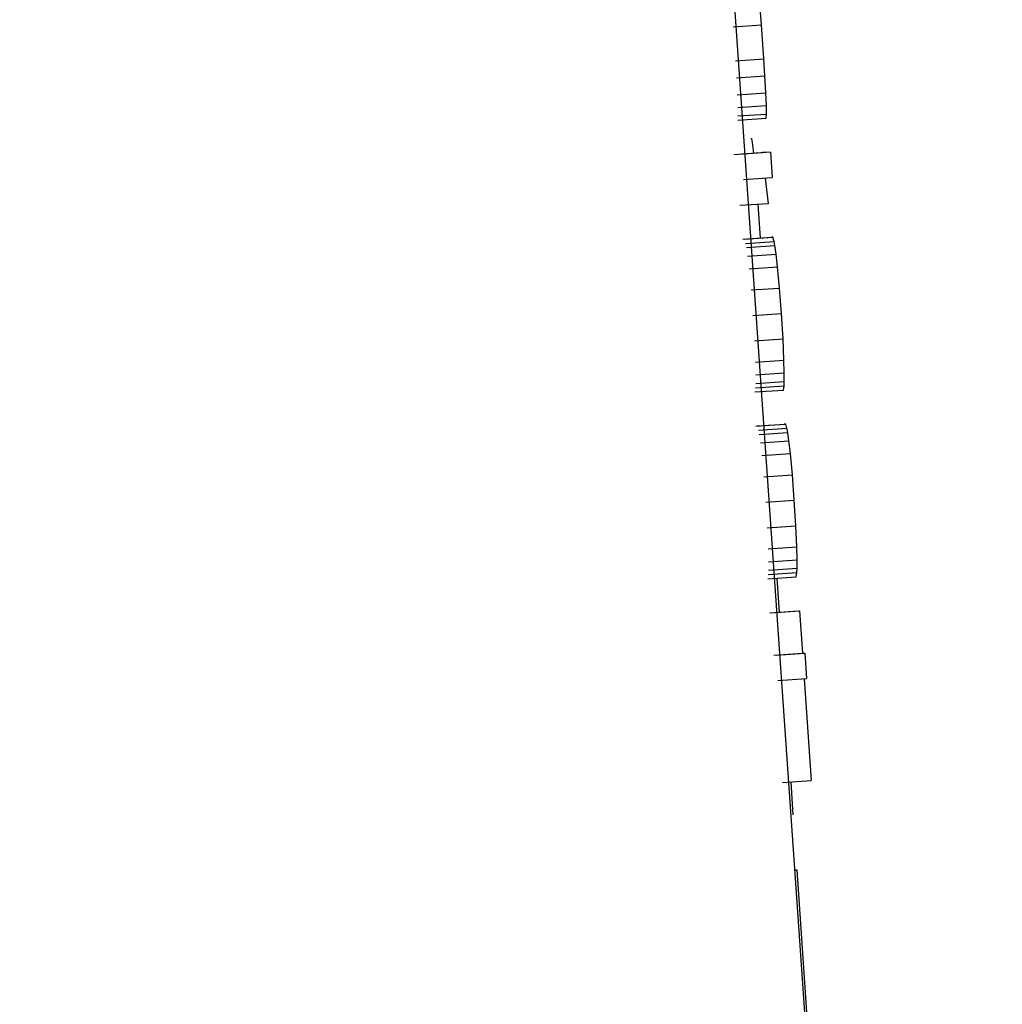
# Model space of a CAD drawing. Header units: inches. Extents: x 170 to 312, y 215 to 248.
# Tile 192 of 256: x 210.1773 to 210.201, y 243.4704 to 243.4941. Entities that reach past the tile are written whole.
import ezdxf

# ---------------------------------------------------------------- set-up
doc = ezdxf.new("R2010")
doc.units = ezdxf.units.IN
doc.header["$LTSCALE"] = 0.25
doc.header["$MEASUREMENT"] = 0
doc.layers.add('ANNOTATIONS', color=1, linetype='Continuous')
doc.layers.add('MOTOR RH', color=7, linetype='Continuous')
doc.styles.add('ARIAL', font='arial.ttf', dxfattribs={"height": 0.09375})
doc.dimstyles.new('STANDARD$0', dxfattribs={"dimtxt": 0.09375, "dimasz": 0.09375, "dimexe": 0.03125, "dimexo": 0.046875, "dimgap": 0.09, "dimtad": 0, "dimtih": 1, "dimtoh": 1, "dimdec": 4, "dimzin": 0, "dimdsep": 46, "dimtxsty": 'ARIAL', "dimcen": 0.09, "dimadec": 0, "dimazin": 0, "dimtfac": 1, "dimtdec": 4, "dimtofl": 0, "dimtmove": 0, "dimatfit": 1, "dimfxl": 1, "dimtolj": 1, "dimtzin": 0, "dimarcsym": 0})

# ---------------------------------------------------------------- blocks, each defined once
blk = doc.blocks.new('*D31')
at = {"layer": 'ANNOTATIONS', "color": 0, "lineweight": -2, "transparency": 16777216}
for p, q in [((209.952995, 244.125047), (211.798957, 244.125047)), ((211.767707, 244.031297), (211.767707, 242.331666)), ((211.767707, 240.197174), (211.767707, 241.896805)), ((211.037182, 240.103424), (211.798957, 240.103424))]:
    blk.add_line(p, q, dxfattribs=at)
at = {"layer": 'ANNOTATIONS', "color": 0, "transparency": 16777216}
for points in [[(211.752082, 244.031297), (211.783332, 244.031297), (211.767707, 244.125047)], [(211.752082, 240.197174), (211.783332, 240.197174), (211.767707, 240.103424)]]:
    blk.add_solid(points, dxfattribs=at)
at = {"layer": 'defpoints', "color": 0, "transparency": 16777216}
for p in [(209.90612, 244.125047), (210.990307, 240.103424), (211.767707, 240.103424)]:
    blk.add_point(p, dxfattribs=at)
at = {"layer": 'ANNOTATIONS', "color": 0, "transparency": 16777216, "insert": (211.767707, 242.114236), "char_height": 0.09375, "attachment_point": 5, "style": 'ARIAL'}
blk.add_mtext('\\A1;OPENING\\PHEIGHT', dxfattribs=at)
blk = doc.blocks.new('*D32')
at = {"layer": 'ANNOTATIONS', "color": 0, "lineweight": -2, "transparency": 16777216}
for p, q in [((209.952995, 244.96103), (212.453946, 244.96103)), ((212.422696, 244.86728), (212.422696, 242.749657)), ((212.422696, 240.197174), (212.422696, 242.314797)), ((211.957527, 240.103424), (212.453946, 240.103424))]:
    blk.add_line(p, q, dxfattribs=at)
at = {"layer": 'ANNOTATIONS', "color": 0, "transparency": 16777216}
for points in [[(212.407071, 244.86728), (212.438321, 244.86728), (212.422696, 244.96103)], [(212.407071, 240.197174), (212.438321, 240.197174), (212.422696, 240.103424)]]:
    blk.add_solid(points, dxfattribs=at)
at = {"layer": 'defpoints', "color": 0, "transparency": 16777216}
for p in [(209.90612, 244.96103), (211.910652, 240.103424), (212.422696, 240.103424)]:
    blk.add_point(p, dxfattribs=at)
at = {"layer": 'ANNOTATIONS', "color": 0, "transparency": 16777216, "insert": (212.422696, 242.532227), "char_height": 0.09375, "attachment_point": 5, "style": 'ARIAL'}
blk.add_mtext('\\A1;TOTAL\\PHEIGHT', dxfattribs=at)

msp = doc.modelspace()

# ---------------------------------------------------------------- linework, layer by layer
at = {"layer": 'MOTOR RH'}
for p, q in [((210.188908, 243.575525), (210.200157, 243.413733)), ((210.195201, 243.493971), (210.195169, 243.49438)), ((210.194514, 243.493924), (210.195201, 243.493971)), ((210.195257, 243.493153), (210.195201, 243.493971)), ((210.19457, 243.493106), (210.195257, 243.493153)), ((210.195281, 243.492744), (210.195257, 243.493153)), ((210.194594, 243.492696), (210.195281, 243.492744)), ((210.195301, 243.492334), (210.195281, 243.492744)), ((210.194614, 243.492287), (210.195301, 243.492334)), ((210.195314, 243.492026), (210.195301, 243.492334)), ((210.194627, 243.49198), (210.195314, 243.492026)), ((210.194629, 243.491774), (210.195316, 243.491821)), ((210.19531, 243.491719), (210.195316, 243.491821)), ((210.195316, 243.491821), (210.195314, 243.492026)), ((210.194624, 243.491672), (210.19531, 243.491719)), ((210.194939, 243.491233), (210.194955, 243.491233)), ((210.194955, 243.491233), (210.194974, 243.491132)), ((210.194974, 243.491132), (210.195005, 243.490879)), ((210.194533, 243.490847), (210.19522, 243.490894)), ((210.195411, 243.490902), (210.194724, 243.490855)), ((210.195411, 243.490902), (210.19522, 243.490894)), ((210.195411, 243.490902), (210.195453, 243.490289)), ((210.194766, 243.490242), (210.195453, 243.490289)), ((210.195365, 243.489669), (210.195295, 243.490278)), ((210.194678, 243.489622), (210.195365, 243.489669)), ((210.195108, 243.489651), (210.195164, 243.488833)), ((210.19475, 243.488805), (210.195437, 243.488851)), ((210.194787, 243.488806), (210.195474, 243.488853)), ((210.194815, 243.488705), (210.195501, 243.488752)), ((210.195474, 243.488853), (210.195437, 243.488851)), ((210.195501, 243.488752), (210.195474, 243.488853)), ((210.195521, 243.48865), (210.195501, 243.488752)), ((210.194834, 243.488603), (210.195521, 243.48865)), ((210.195551, 243.488446), (210.195521, 243.48865)), ((210.194864, 243.488399), (210.195551, 243.488446)), ((210.195584, 243.48814), (210.195551, 243.488446)), ((210.194897, 243.488093), (210.195584, 243.48814)), ((210.195631, 243.487629), (210.195584, 243.48814)), ((210.194945, 243.487582), (210.195631, 243.487629)), ((210.195678, 243.487015), (210.195631, 243.487629)), ((210.194991, 243.486969), (210.195678, 243.487015)), ((210.195716, 243.486402), (210.195678, 243.487015)), ((210.195029, 243.486355), (210.195716, 243.486402)), ((210.195738, 243.48589), (210.195716, 243.486402)), ((210.195051, 243.485843), (210.195738, 243.48589)), ((210.195747, 243.485582), (210.195738, 243.48589)), ((210.19506, 243.485535), (210.195747, 243.485582)), ((210.195745, 243.485377), (210.195747, 243.485582)), ((210.195053, 243.485227), (210.19574, 243.485274)), ((210.195058, 243.48533), (210.195745, 243.485377)), ((210.195726, 243.485171), (210.19574, 243.485274)), ((210.19574, 243.485274), (210.195745, 243.485377)), ((210.195039, 243.485124), (210.195726, 243.485171)), ((210.195059, 243.484304), (210.195746, 243.484351)), ((210.195095, 243.484306), (210.195782, 243.484352)), ((210.195123, 243.484204), (210.19581, 243.484251)), ((210.195782, 243.484352), (210.195746, 243.484351)), ((210.19581, 243.484251), (210.195782, 243.484352)), ((210.195829, 243.484149), (210.19581, 243.484251)), ((210.195142, 243.484102), (210.195829, 243.484149)), ((210.195859, 243.483946), (210.195829, 243.484149)), ((210.195172, 243.483899), (210.195859, 243.483946)), ((210.195892, 243.48364), (210.195859, 243.483946)), ((210.195206, 243.483592), (210.195892, 243.48364)), ((210.19594, 243.483128), (210.195892, 243.48364)), ((210.195253, 243.483082), (210.19594, 243.483128)), ((210.195986, 243.482515), (210.19594, 243.483128)), ((210.195299, 243.482468), (210.195986, 243.482515)), ((210.196024, 243.481901), (210.195986, 243.482515)), ((210.195337, 243.481854), (210.196024, 243.481901)), ((210.196047, 243.481389), (210.196024, 243.481901)), ((210.19536, 243.481342), (210.196047, 243.481389)), ((210.196055, 243.481082), (210.196047, 243.481389)), ((210.195369, 243.481034), (210.196055, 243.481082)), ((210.196053, 243.480876), (210.196055, 243.481082)), ((210.195348, 243.480623), (210.196034, 243.48067)), ((210.195361, 243.480726), (210.196048, 243.480773)), ((210.195366, 243.480829), (210.196053, 243.480876)), ((210.196034, 243.48067), (210.196048, 243.480773)), ((210.196048, 243.480773), (210.196053, 243.480876)), ((210.195628, 243.47982), (210.195572, 243.480639)), ((210.1954, 243.479805), (210.196086, 243.479852)), ((210.195424, 243.479806), (210.196111, 243.479853)), ((210.196086, 243.479852), (210.196111, 243.479853)), ((210.196111, 243.479853), (210.196181, 243.47883)), ((210.195494, 243.478783), (210.196181, 243.47883)), ((210.195551, 243.478786), (210.196238, 243.478833)), ((210.196181, 243.47883), (210.196238, 243.478833)), ((210.196238, 243.478833), (210.19628, 243.478219)), ((210.195593, 243.478172), (210.19628, 243.478219)), ((210.196223, 243.478215), (210.196391, 243.475761)), ((210.195704, 243.475715), (210.196391, 243.475761)), ((210.195963, 243.474934), (210.195908, 243.475728)), ((210.196004, 243.473612), (210.196053, 243.473614)), ((210.19646, 243.467677), (210.196053, 243.473614))]:
    msp.add_line(p, q, dxfattribs=at)

# ---------------------------------------------------------------- dimensions: what is measured, and where the dimension line sits
at = {"layer": 'ANNOTATIONS'}
for base, p1, p2, text, picture, middle in [((212.422696, 240.103424), (209.90612, 244.96103), (211.910652, 240.103424), 'TOTAL\\PHEIGHT', '*D32', (212.422696, 242.532227)), ((211.767707, 240.103424), (209.90612, 244.125047), (210.990307, 240.103424), 'OPENING\\PHEIGHT', '*D31', (211.767707, 242.114236))]:
    dim = msp.add_linear_dim(base=base, p1=p1, p2=p2, angle=90, text=text, dimstyle='STANDARD$0', dxfattribs=at)
    dim.commit()
    dim.dimension.update_dxf_attribs({"geometry": picture, "text_midpoint": middle})

doc.saveas('drawing.dxf')
